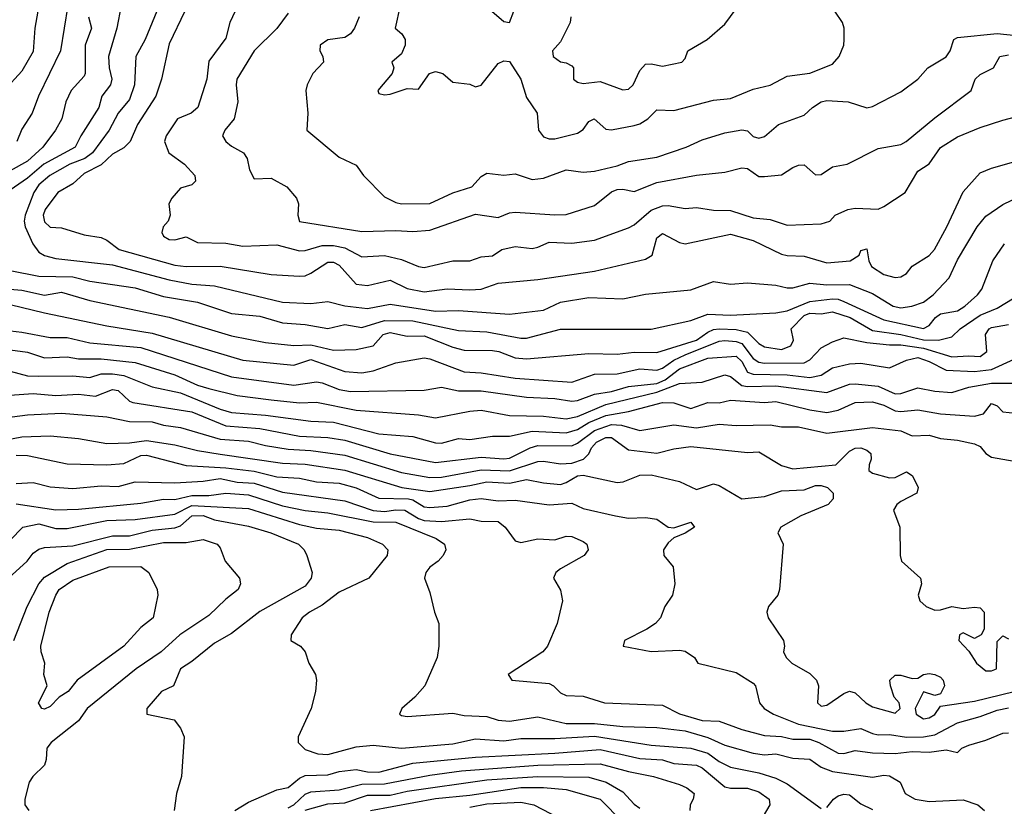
# Model space of a CAD drawing. Header units: metres. Extents: x -46681 to -43747, y -240911 to -237677.
# Tile 44 of 256: x -46444 to -46357, y -240391 to -240322. Entities that reach past the tile are written whole.
import ezdxf

# ---------------------------------------------------------------- set-up
doc = ezdxf.new("R2010")
doc.units = ezdxf.units.M
doc.layers.add('CONTOUR_INDEX', color=1, linetype='Continuous')
doc.layers.add('CONTOUR_INTER', color=3, linetype='Continuous')

msp = doc.modelspace()

# ---------------------------------------------------------------- linework, layer by layer
at = {"layer": 'CONTOUR_INDEX'}
for points, elevation in [([(-46410.718, -240320.52), (-46411.166, -240322.52), (-46410.564, -240323.02), (-46410.281, -240323.52), (-46410.272, -240324.02), (-46410.595, -240324.769), (-46411.447, -240325.52), (-46411.283, -240326.02), (-46411.443, -240326.52), (-46412.7, -240328.02), (-46412.595, -240328.268), (-46412.095, -240328.396), (-46411.595, -240328.349), (-46410.095, -240327.832), (-46409.095, -240327.899), (-46408.139, -240326.52), (-46407.595, -240326.345), (-46406.977, -240326.52), (-46406.095, -240327.29), (-46404.595, -240327.448), (-46404.095, -240327.694), (-46403.595, -240327.54), (-46402.095, -240325.623), (-46401.595, -240325.406), (-46401.095, -240325.463), (-46400.08, -240327.02), (-46399.595, -240328.638), (-46398.651, -240330.02), (-46398.541, -240331.52), (-46398.095, -240332.089), (-46397.595, -240332.288), (-46397.095, -240332.264), (-46395.095, -240331.763), (-46394.595, -240331.437), (-46394.095, -240330.733), (-46393.621, -240330.52), (-46392.595, -240331.41), (-46392.095, -240331.48), (-46390.095, -240331.084), (-46389.595, -240330.959), (-46388.885, -240330.52), (-46388.095, -240329.713), (-46386.595, -240329.785), (-46383.095, -240328.861), (-46381.595, -240328.73), (-46379.595, -240327.901), (-46378.095, -240327.551), (-46376.595, -240326.754), (-46374.595, -240326.472), (-46372.595, -240325.69), (-46372.014, -240325.02), (-46371.615, -240324.02), (-46371.573, -240323.52), (-46371.583, -240322.52), (-46371.721, -240322.02), (-46372.403, -240321.02)], 130), ([(-46432.184, -240321.02), (-46433.203, -240323.52), (-46434.017, -240325.02), (-46434.158, -240327.52), (-46434.595, -240328.795), (-46435.595, -240330.014), (-46436.372, -240331.52), (-46437.845, -240333.52), (-46438.514, -240334.02), (-46439.836, -240334.52), (-46441.613, -240335.52), (-46442.595, -240336.338), (-46443.009, -240337.02), (-46443.796, -240339.02), (-46443.867, -240339.52), (-46443.782, -240340.02), (-46443.114, -240341.52), (-46442.595, -240342.268), (-46442.095, -240342.564), (-46441.095, -240342.834), (-46436.095, -240343.397), (-46431.095, -240344.714), (-46429.095, -240345.078), (-46427.095, -240345.235), (-46421.095, -240346.689), (-46418.595, -240346.804), (-46417.095, -240346.632), (-46415.595, -240346.997), (-46413.595, -240347.241), (-46411.595, -240346.854), (-46407.595, -240347.47), (-46405.595, -240347.398), (-46401.095, -240347.739), (-46398.095, -240347.394), (-46396.595, -240346.676), (-46394.095, -240346.267), (-46391.095, -240346.379), (-46389.095, -240345.962), (-46385.095, -240345.594), (-46383.095, -240344.86), (-46381.595, -240345.079), (-46380.095, -240344.964), (-46377.595, -240345.182), (-46376.595, -240345.417), (-46376.095, -240345.412), (-46374.595, -240344.994), (-46373.095, -240345.163), (-46371.095, -240345.122), (-46369.095, -240345.921), (-46367.245, -240347.02), (-46366.595, -240347.171), (-46365.618, -240347.02), (-46364.595, -240346.664), (-46363.733, -240346.02), (-46362.336, -240344.52), (-46361.595, -240342.937), (-46359.839, -240340.02), (-46359.095, -240339.103), (-46357.595, -240338.069), (-46355.095, -240336.848)], 135), ([(-46445.095, -240350.892), (-46443.595, -240351.079), (-46442.095, -240351.598), (-46440.095, -240351.486), (-46439.095, -240351.686), (-46437.095, -240351.681), (-46434.095, -240351.999), (-46430.595, -240353.096), (-46428.595, -240353.989), (-46427.595, -240354.302), (-46425.095, -240354.899), (-46422.095, -240355.283), (-46419.595, -240355.567), (-46418.095, -240355.508), (-46414.595, -240356.204), (-46409.095, -240356.614), (-46407.595, -240356.884), (-46404.595, -240356.282), (-46403.595, -240356.201), (-46401.095, -240356.661), (-46398.095, -240356.736), (-46396.095, -240356.954), (-46395.095, -240356.752), (-46392.595, -240355.698), (-46388.095, -240354.61), (-46386.095, -240353.854), (-46384.095, -240353.727), (-46382.095, -240353.084), (-46381.595, -240353.228), (-46380.595, -240354.021), (-46380.095, -240354.129), (-46377.595, -240354.065), (-46373.095, -240354.631), (-46371.095, -240353.913), (-46370.595, -240353.875), (-46368.595, -240354.096), (-46367.095, -240354.757), (-46366.595, -240354.731), (-46365.095, -240354.226), (-46363.595, -240354.519), (-46362.095, -240354.63), (-46360.595, -240354.188), (-46358.595, -240353.834), (-46356.595, -240353.835)], 140), ([(-46444.595, -240360.159), (-46443.595, -240360.195), (-46440.095, -240360.942), (-46436.595, -240361.025), (-46435.095, -240360.911), (-46433.595, -240360.213), (-46433.095, -240360.162), (-46429.595, -240361.072), (-46426.095, -240361.284), (-46423.595, -240361.595), (-46421.595, -240362.082), (-46419.595, -240362.205), (-46418.095, -240362.518), (-46416.095, -240362.639), (-46414.595, -240363.054), (-46412.595, -240363.958), (-46409.982, -240364.02), (-46409.595, -240364.11), (-46408.595, -240364.717), (-46408.095, -240364.781), (-46406.595, -240364.659), (-46404.595, -240364.117), (-46403.595, -240364.003), (-46402.095, -240364.201), (-46400.595, -240364.15), (-46397.595, -240364.541), (-46395.595, -240364.406), (-46394.595, -240364.867), (-46391.728, -240365.52), (-46390.595, -240365.721), (-46389.095, -240365.671), (-46388.095, -240365.81), (-46387.095, -240366.514), (-46386.595, -240366.584), (-46385.095, -240366.087), (-46384.771, -240366.52), (-46385.595, -240367.038), (-46386.595, -240367.461), (-46387.095, -240367.902), (-46387.514, -240368.52), (-46387.47, -240369.02), (-46386.657, -240370.02), (-46386.519, -240371.52), (-46386.718, -240372.52), (-46387.398, -240373.52), (-46387.766, -240374.52), (-46388.207, -240375.02), (-46388.963, -240375.52), (-46390.949, -240376.52), (-46391.064, -240377.02), (-46388.595, -240377.475), (-46386.095, -240377.363), (-46385.595, -240377.45), (-46384.78, -240378.02), (-46384.484, -240378.52), (-46381.095, -240379.344), (-46379.595, -240380.269), (-46379.406, -240380.52), (-46379.05, -240382.02), (-46378.63, -240382.52), (-46377.807, -240383.02), (-46375.595, -240383.897), (-46372.595, -240384.517), (-46371.595, -240384.517), (-46370.095, -240384.267), (-46369.095, -240384.729), (-46368.595, -240384.826), (-46367.595, -240384.795), (-46366.095, -240385.034), (-46364.595, -240385.015), (-46363.595, -240384.826), (-46361.595, -240383.775), (-46359.595, -240383.225), (-46358.095, -240382.656), (-46357.095, -240382.442)], 145), ([(-46444.786, -240376.52), (-46443.618, -240373.52), (-46442.594, -240371.52), (-46442.095, -240370.924), (-46440.095, -240369.736), (-46436.595, -240368.483), (-46434.595, -240368.464), (-46431.595, -240367.864), (-46429.595, -240367.871), (-46428.095, -240367.603), (-46426.848, -240368.02), (-46426.595, -240368.345), (-46426.15, -240369.52), (-46424.894, -240371.02), (-46424.804, -240371.52), (-46425.004, -240372.02), (-46426.095, -240372.866), (-46427.595, -240374.299), (-46430.151, -240376.02), (-46431.79, -240377.52), (-46434.015, -240379.02), (-46438.307, -240382.52), (-46439.095, -240383.584), (-46441.507, -240385.52), (-46441.868, -240386.02), (-46441.921, -240387.02), (-46442.089, -240387.52), (-46443.125, -240388.52), (-46443.446, -240389.02), (-46443.817, -240390.52), (-46443.821, -240391.02), (-46443.458, -240391.52)], 150), ([(-46420.595, -240391.276), (-46420.095, -240390.998), (-46419.095, -240390.066), (-46418.595, -240389.848), (-46416.095, -240389.669), (-46414.095, -240389.181), (-46412.095, -240389.159), (-46408.095, -240388.384), (-46405.32, -240388.02), (-46398.595, -240387.518), (-46393.095, -240387.401), (-46390.595, -240388.081), (-46388.397, -240388.52), (-46386.095, -240389.207), (-46385.451, -240389.52), (-46384.816, -240390.02), (-46384.89, -240390.52), (-46385.147, -240391.02), (-46385.174, -240391.52)], 150)]:
    msp.add_lwpolyline(points, dxfattribs=dict(at, elevation=elevation))
at = {"layer": 'CONTOUR_INTER'}
for points, elevation in [([(-46435.31, -240320.52), (-46435.715, -240322.52), (-46436.43, -240325.02), (-46436.382, -240326.02), (-46436.139, -240327.02), (-46436.255, -240327.52), (-46437.019, -240328.52), (-46437.279, -240329.52), (-46438.892, -240332.02), (-46439.378, -240333.02), (-46442.131, -240334.52), (-46443.595, -240335.753), (-46445.095, -240336.806)], 136), ([(-46440.029, -240320.52), (-46440.685, -240324.52), (-46442.623, -240328.52), (-46443.171, -240330.02), (-46444.095, -240331.418), (-46444.533, -240332.52)], 138), ([(-46395.687, -240321.52), (-46395.738, -240322.02), (-46396.595, -240323.732), (-46397.3, -240324.52), (-46397.236, -240325.02), (-46396.595, -240325.484), (-46396.095, -240325.569), (-46395.595, -240325.828), (-46395.442, -240326.02), (-46395.429, -240327.02), (-46395.095, -240327.264), (-46394.595, -240327.407), (-46393.095, -240327.215), (-46391.095, -240327.946), (-46390.595, -240327.886), (-46390.181, -240327.52), (-46389.595, -240326.248), (-46389.095, -240325.699), (-46388.595, -240325.67), (-46387.595, -240325.855), (-46385.886, -240325.52), (-46385.595, -240325.189), (-46385.363, -240324.52), (-46383.662, -240323.52), (-46382.095, -240322.162), (-46381.095, -240320.795)], 129), ([(-46442.668, -240321.02), (-46442.934, -240322.52), (-46443.095, -240324.566), (-46444.095, -240326.295), (-46445.646, -240328.02)], 139), ([(-46438.202, -240321.52), (-46437.946, -240322.52), (-46438.493, -240324.02), (-46438.5, -240326.52), (-46438.595, -240326.748), (-46439.746, -240328.02), (-46440.214, -240329.02), (-46440.547, -240330.52), (-46441.12, -240331.52), (-46442.24, -240333.02), (-46443.595, -240334.236), (-46445.095, -240335.098)], 137), ([(-46429.704, -240321.02), (-46431.095, -240323.897), (-46431.769, -240327.02), (-46432.272, -240328.52), (-46433.896, -240331.02), (-46434.518, -240332.52), (-46435.095, -240333.054), (-46436.095, -240333.62), (-46437.095, -240334.557), (-46438.595, -240335.335), (-46439.595, -240336.238), (-46440.897, -240337.02), (-46442.011, -240338.52), (-46442.2, -240339.02), (-46442.095, -240339.58), (-46441.595, -240340.077), (-46440.595, -240340.111), (-46438.595, -240340.731), (-46437.095, -240340.981), (-46436.595, -240341.207), (-46435.505, -240342.02), (-46430.595, -240343.416), (-46429.595, -240343.521), (-46426.595, -240343.515), (-46422.095, -240344.243), (-46419.595, -240344.386), (-46419.095, -240344.341), (-46418.595, -240344.124), (-46417.095, -240343.14), (-46416.595, -240343.136), (-46416.095, -240343.422), (-46414.595, -240345.076), (-46413.595, -240345.204), (-46411.595, -240344.745), (-46410.095, -240345.479), (-46408.595, -240345.77), (-46406.595, -240345.494), (-46404.595, -240345.603), (-46403.595, -240345.53), (-46402.095, -240345.007), (-46398.595, -240344.679), (-46393.595, -240343.939), (-46389.095, -240342.894), (-46388.518, -240342.52), (-46388.095, -240341.017), (-46387.595, -240340.636), (-46386.095, -240341.404), (-46385.595, -240341.524), (-46381.595, -240340.69), (-46379.595, -240341.246), (-46377.095, -240342.441), (-46376.595, -240342.571), (-46375.095, -240342.624), (-46373.095, -240343.209), (-46371.045, -240343.02), (-46370.266, -240342.52), (-46370.095, -240342.11), (-46369.595, -240341.965), (-46369.404, -240343.02), (-46369.167, -240343.52), (-46368.095, -240344.229), (-46367.095, -240344.51), (-46366.595, -240344.443), (-46366.095, -240344.142), (-46365.595, -240343.497), (-46364.095, -240342.562), (-46363.617, -240342.02), (-46362.528, -240340.02), (-46361.095, -240336.937), (-46359.595, -240335.275), (-46358.595, -240334.848), (-46355.595, -240333.998)], 134), ([(-46425.259, -240321.02), (-46425.755, -240322.02), (-46426.095, -240323.389), (-46427.595, -240325.41), (-46427.784, -240327.02), (-46428.573, -240329.52), (-46429.15, -240330.02), (-46430.357, -240330.52), (-46431.35, -240332.02), (-46431.497, -240332.52), (-46431.112, -240333.52), (-46429.746, -240334.52), (-46428.834, -240335.52), (-46428.774, -240336.02), (-46429.095, -240336.328), (-46430.095, -240336.618), (-46430.843, -240337.52), (-46431.112, -240338.02), (-46431.007, -240339.02), (-46431.18, -240339.52), (-46431.613, -240340.02), (-46431.75, -240340.52), (-46431.595, -240340.872), (-46431.095, -240341.146), (-46430.595, -240341.18), (-46429.595, -240340.921), (-46428.595, -240341.422), (-46426.095, -240341.485), (-46424.595, -240341.748), (-46421.595, -240341.631), (-46419.595, -240342.147), (-46419.095, -240342.13), (-46417.595, -240341.672), (-46416.595, -240341.687), (-46415.595, -240341.879), (-46414.095, -240342.674), (-46412.095, -240342.563), (-46410.595, -240342.92), (-46409.095, -240343.541), (-46408.595, -240343.609), (-46406.095, -240343.021), (-46404.595, -240343.038), (-46403.595, -240342.676), (-46402.595, -240342.6), (-46401.766, -240342.02), (-46400.595, -240341.76), (-46399.095, -240341.938), (-46398.595, -240341.837), (-46397.595, -240341.372), (-46395.595, -240341.465), (-46393.595, -240341.199), (-46390.595, -240340.122), (-46390.095, -240339.85), (-46388.595, -240338.552), (-46387.595, -240338.186), (-46387.095, -240338.149), (-46385.595, -240338.43), (-46384.595, -240338.323), (-46383.095, -240338.577), (-46381.595, -240338.581), (-46379.595, -240339.232), (-46378.095, -240339.399), (-46376.595, -240339.873), (-46373.595, -240339.769), (-46372.855, -240339.52), (-46372.373, -240339.02), (-46371.243, -240338.52), (-46370.595, -240338.394), (-46368.595, -240338.474), (-46368.095, -240338.235), (-46366.214, -240337.02), (-46365.095, -240335.123), (-46364.095, -240334.477), (-46363.095, -240333.049), (-46361.595, -240332.108), (-46359.595, -240331.286), (-46357.595, -240330.619), (-46353.095, -240329.466)], 133), ([(-46420.595, -240321.198), (-46421.595, -240322.556), (-46423.605, -240324.52), (-46425.128, -240327.02), (-46425.191, -240327.52), (-46425.043, -240329.02), (-46425.362, -240330.52), (-46426.169, -240331.52), (-46426.387, -240332.02), (-46426.094, -240332.52), (-46425.595, -240332.93), (-46424.529, -240333.52), (-46424.216, -240334.02), (-46424.022, -240335.02), (-46423.595, -240335.808), (-46422.095, -240335.757), (-46420.714, -240336.52), (-46419.857, -240337.52), (-46419.678, -240338.02), (-46419.757, -240339.02), (-46419.595, -240339.57), (-46414.095, -240340.46), (-46411.095, -240340.364), (-46409.595, -240340.446), (-46408.095, -240340.316), (-46404.095, -240338.909), (-46402.095, -240339.203), (-46401.095, -240338.81), (-46400.595, -240338.752), (-46397.095, -240338.988), (-46396.095, -240338.942), (-46393.595, -240338.146), (-46392.095, -240336.96), (-46391.595, -240336.737), (-46391.095, -240336.706), (-46390.095, -240336.925), (-46388.095, -240336.127), (-46384.595, -240335.477), (-46382.095, -240335.209), (-46380.595, -240334.84), (-46380.095, -240334.877), (-46379.095, -240335.593), (-46378.595, -240335.605), (-46377.095, -240335.447), (-46376.095, -240334.807), (-46375.595, -240334.591), (-46375.095, -240334.555), (-46374.095, -240335.457), (-46373.595, -240335.429), (-46372.595, -240334.752), (-46371.324, -240334.52), (-46368.595, -240333.118), (-46366.595, -240332.774), (-46366.115, -240332.52), (-46363.595, -240330.418), (-46360.395, -240328.02), (-46360.015, -240327.02), (-46359.595, -240326.614), (-46358.427, -240326.02), (-46357.851, -240325.02), (-46357.095, -240324.856)], 132), ([(-46414.352, -240321.52), (-46414.738, -240322.52), (-46415.095, -240323.006), (-46415.595, -240323.342), (-46417.095, -240323.54), (-46417.781, -240324.02), (-46417.808, -240324.52), (-46417.534, -240325.02), (-46417.483, -240325.52), (-46418.439, -240326.52), (-46418.925, -240327.52), (-46419.034, -240328.02), (-46418.859, -240330.02), (-46418.957, -240331.52), (-46416.095, -240333.905), (-46414.595, -240334.607), (-46413.964, -240335.52), (-46412.095, -240337.378), (-46411.095, -240337.898), (-46410.595, -240338.009), (-46408.095, -240337.986), (-46406.095, -240337.025), (-46404.412, -240336.52), (-46403.595, -240335.596), (-46403.095, -240335.296), (-46401.595, -240335.485), (-46400.595, -240335.351), (-46399.095, -240335.846), (-46398.095, -240335.757), (-46396.095, -240335.01), (-46394.595, -240335.204), (-46393.595, -240335.139), (-46391.595, -240334.661), (-46390.595, -240334.287), (-46388.095, -240333.882), (-46385.496, -240333.02), (-46384.095, -240332.349), (-46382.095, -240331.753), (-46380.595, -240331.479), (-46380.095, -240331.558), (-46379.595, -240332.08), (-46379.095, -240332.205), (-46378.595, -240332.062), (-46377.355, -240331.02), (-46375.095, -240330.196), (-46374.383, -240329.52), (-46373.595, -240328.999), (-46373.095, -240328.898), (-46371.233, -240329.02), (-46369.595, -240329.541), (-46369.095, -240329.436), (-46366.595, -240328.143), (-46365.071, -240327.02), (-46364.201, -240326.02), (-46362.595, -240325.039), (-46362.228, -240324.52), (-46361.903, -240323.52), (-46361.595, -240323.326), (-46358.095, -240322.99), (-46354.095, -240323.406)], 131), ([(-46402.631, -240321.02), (-46401.595, -240321.922), (-46401.095, -240322.013), (-46400.698, -240321.02)], 129), ([(-46445.095, -240343.886), (-46442.595, -240344.393), (-46439.595, -240344.431), (-46438.095, -240344.823), (-46434.095, -240345.425), (-46431.595, -240346.164), (-46428.595, -240346.688), (-46425.595, -240347.67), (-46423.095, -240347.9), (-46421.095, -240348.486), (-46419.095, -240348.638), (-46417.095, -240349.014), (-46415.595, -240348.64), (-46414.095, -240348.905), (-46412.095, -240348.281), (-46409.595, -240348.316), (-46405.595, -240349.168), (-46403.095, -240349.299), (-46400.095, -240349.851), (-46399.595, -240349.844), (-46396.595, -240349.053), (-46388.595, -240349.049), (-46385.095, -240348.309), (-46383.595, -240347.747), (-46381.595, -240347.814), (-46377.595, -240347.617), (-46376.595, -240347.447), (-46374.595, -240346.605), (-46372.595, -240346.395), (-46372.095, -240346.417), (-46371.595, -240346.615), (-46368.095, -240348.248), (-46364.595, -240349.006), (-46364.095, -240348.726), (-46363.532, -240348.02), (-46363.095, -240347.721), (-46361.595, -240347.44), (-46360.929, -240347.02), (-46359.828, -240346.02), (-46359.45, -240345.52), (-46358.468, -240343.02), (-46357.451, -240341.52)], 136), ([(-46446.595, -240345.41), (-46444.095, -240345.633), (-46442.095, -240346.074), (-46440.595, -240345.807), (-46438.095, -240346.541), (-46431.095, -240347.998), (-46425.595, -240349.656), (-46422.595, -240350.231), (-46420.095, -240350.512), (-46418.595, -240350.429), (-46416.595, -240350.911), (-46414.595, -240350.844), (-46413.095, -240350.521), (-46412.228, -240349.52), (-46411.595, -240349.359), (-46410.095, -240349.665), (-46408.595, -240349.653), (-46406.095, -240350.651), (-46405.095, -240350.919), (-46402.595, -240350.932), (-46402.039, -240351.02), (-46400.595, -240351.584), (-46399.595, -240351.669), (-46394.095, -240351.191), (-46391.595, -240351.257), (-46390.095, -240351.09), (-46388.095, -240351.115), (-46384.595, -240350.025), (-46383.595, -240349.323), (-46383.095, -240349.086), (-46382.595, -240349.021), (-46381.095, -240349.1), (-46380.095, -240349.324), (-46379.095, -240350.321), (-46378.595, -240350.627), (-46377.095, -240350.857), (-46376.27, -240350.52), (-46376.034, -240350.02), (-46376.253, -240349.02), (-46375.095, -240347.849), (-46374.595, -240347.655), (-46373.595, -240347.717), (-46372.595, -240347.525), (-46371.039, -240348.02), (-46369.095, -240349.166), (-46366.595, -240349.518), (-46364.595, -240350.012), (-46363.274, -240350.02), (-46362.095, -240349.738), (-46361.358, -240349.02), (-46359.595, -240347.832), (-46358.095, -240347.209), (-46356.595, -240346.305)], 137), ([(-46445.095, -240346.872), (-46442.095, -240347.624), (-46436.595, -240348.759), (-46432.595, -240349.422), (-46424.595, -240351.799), (-46420.095, -240352.237), (-46418.595, -240351.728), (-46415.595, -240352.787), (-46414.095, -240352.921), (-46413.095, -240352.743), (-46411.095, -240352.02), (-46408.595, -240351.592), (-46408.095, -240351.675), (-46405.095, -240352.809), (-46403.595, -240352.897), (-46400.595, -240353.386), (-46395.595, -240353.737), (-46393.595, -240353.016), (-46391.595, -240352.989), (-46389.595, -240352.552), (-46388.095, -240352.672), (-46387.595, -240352.503), (-46386.595, -240351.803), (-46385.595, -240351.309), (-46382.595, -240350.108), (-46382.095, -240350.051), (-46381.095, -240350.14), (-46380.595, -240350.332), (-46379.595, -240351.65), (-46379.095, -240351.973), (-46378.595, -240352.053), (-46375.095, -240352.016), (-46374.595, -240351.764), (-46373.595, -240350.703), (-46372.595, -240350.171), (-46371.595, -240349.827), (-46369.595, -240350.229), (-46367.595, -240350.452), (-46366.595, -240350.433), (-46364.595, -240350.724), (-46362.095, -240351.511), (-46360.595, -240351.398), (-46359.595, -240351.457), (-46359.006, -240351.02), (-46359.132, -240349.52), (-46358.806, -240349.02), (-46358.595, -240348.907), (-46357.095, -240348.654)], 138), ([(-46446.595, -240349.036), (-46444.095, -240349.315), (-46441.595, -240349.804), (-46440.095, -240349.786), (-46438.095, -240350.255), (-46433.595, -240350.689), (-46425.595, -240353.269), (-46420.095, -240353.996), (-46418.095, -240353.708), (-46417.595, -240353.788), (-46416.095, -240354.394), (-46415.095, -240354.555), (-46408.595, -240354.426), (-46407.095, -240354.167), (-46405.595, -240354.508), (-46403.595, -240354.504), (-46399.595, -240355.05), (-46397.095, -240355.16), (-46395.595, -240355.395), (-46395.095, -240355.344), (-46393.595, -240354.8), (-46392.095, -240354.545), (-46390.595, -240354.117), (-46388.095, -240353.837), (-46387.36, -240353.52), (-46386.095, -240352.57), (-46383.595, -240351.615), (-46381.095, -240351.427), (-46380.595, -240351.915), (-46380.095, -240352.853), (-46379.595, -240353.014), (-46376.595, -240353.074), (-46374.595, -240353.32), (-46373.595, -240353.108), (-46372.595, -240352.463), (-46371.095, -240352.102), (-46370.095, -240352.056), (-46367.595, -240352.48), (-46366.095, -240351.79), (-46365.095, -240351.57), (-46364.095, -240351.901), (-46362.595, -240352.678), (-46360.095, -240352.794), (-46358.595, -240352.607), (-46356.595, -240351.714)], 139), ([(-46445.095, -240352.753), (-46443.595, -240353.162), (-46442.595, -240353.212), (-46439.595, -240353.188), (-46438.095, -240353.326), (-46437.095, -240353.01), (-46436.095, -240352.999), (-46435.095, -240353.145), (-46432.595, -240354.136), (-46430.095, -240354.66), (-46426.595, -240356.12), (-46425.595, -240356.401), (-46422.595, -240356.63), (-46418.595, -240357.185), (-46416.595, -240357.251), (-46412.595, -240358.28), (-46409.595, -240358.519), (-46407.595, -240359.09), (-46407.095, -240359.108), (-46405.595, -240358.694), (-46404.595, -240358.775), (-46402.595, -240358.487), (-46401.095, -240358.503), (-46399.095, -240358.068), (-46396.095, -240358.196), (-46395.095, -240357.899), (-46394.095, -240357.293), (-46392.595, -240356.671), (-46390.595, -240356.305), (-46387.595, -240355.526), (-46386.595, -240355.569), (-46385.095, -240356.042), (-46383.595, -240355.539), (-46382.595, -240355.56), (-46381.595, -240355.31), (-46378.595, -240355.515), (-46377.595, -240355.433), (-46374.595, -240356.187), (-46373.095, -240356.393), (-46372.095, -240356.215), (-46370.595, -240355.534), (-46369.095, -240355.453), (-46368.095, -240355.77), (-46367.095, -240356.271), (-46366.595, -240356.325), (-46365.095, -240356.158), (-46363.095, -240356.521), (-46360.095, -240356.73), (-46359.288, -240356.52), (-46358.595, -240355.61), (-46358.095, -240355.82), (-46357.595, -240356.357), (-46355.909, -240356.52)], 141), ([(-46447.595, -240355.043), (-46443.095, -240354.729), (-46441.095, -240354.912), (-46439.095, -240354.801), (-46437.595, -240354.961), (-46436.095, -240354.382), (-46435.595, -240354.461), (-46434.595, -240355.394), (-46434.289, -240355.52), (-46429.095, -240356.337), (-46426.095, -240357.579), (-46423.095, -240357.833), (-46419.595, -240358.483), (-46417.095, -240358.62), (-46415.595, -240358.839), (-46411.595, -240360.058), (-46407.595, -240360.816), (-46403.595, -240360.358), (-46401.595, -240360.501), (-46401.095, -240360.422), (-46399.277, -240359.52), (-46398.595, -240359.309), (-46395.595, -240359.342), (-46395.095, -240359.106), (-46393.595, -240357.986), (-46392.095, -240357.459), (-46391.217, -240357.52), (-46389.595, -240358.003), (-46386.595, -240357.488), (-46384.595, -240357.754), (-46382.595, -240357.446), (-46381.095, -240357.557), (-46378.095, -240357.505), (-46377.095, -240357.685), (-46375.595, -240357.657), (-46373.095, -240358.223), (-46369.095, -240357.717), (-46366.595, -240358.021), (-46365.595, -240358.454), (-46364.095, -240358.417), (-46363.095, -240358.687), (-46361.595, -240358.835), (-46360.095, -240359.16), (-46359.595, -240359.41), (-46359.095, -240360.036), (-46358.595, -240360.35), (-46356.595, -240360.687)], 142), ([(-46445.595, -240356.879), (-46443.595, -240356.605), (-46440.595, -240356.474), (-46436.595, -240356.793), (-46434.595, -240357.201), (-46432.595, -240357.217), (-46431.595, -240357.528), (-46430.095, -240357.721), (-46426.595, -240358.747), (-46424.095, -240358.937), (-46422.595, -240359.32), (-46420.595, -240359.639), (-46418.595, -240359.764), (-46415.595, -240360.164), (-46410.595, -240361.699), (-46408.095, -240362.153), (-46407.095, -240362.122), (-46403.595, -240361.465), (-46401.095, -240361.558), (-46398.595, -240360.736), (-46398.095, -240360.704), (-46396.595, -240360.949), (-46395.595, -240360.883), (-46394.572, -240360.52), (-46394.095, -240360.046), (-46393.854, -240359.52), (-46393.418, -240359.02), (-46392.595, -240358.608), (-46392.095, -240358.6), (-46390.595, -240359.711), (-46388.595, -240359.946), (-46388.095, -240359.985), (-46386.595, -240359.611), (-46385.095, -240359.405), (-46380.095, -240359.938), (-46379.095, -240359.866), (-46377.095, -240361.095), (-46376.095, -240361.37), (-46372.322, -240361.02), (-46371.095, -240359.808), (-46370.595, -240359.539), (-46370.095, -240359.532), (-46369.595, -240359.722), (-46369.23, -240360.02), (-46369.194, -240360.52), (-46369.384, -240361.02), (-46369.409, -240361.52), (-46369.095, -240361.747), (-46367.595, -240362.176), (-46367.095, -240362.153), (-46366.095, -240361.649), (-46365.595, -240361.974), (-46365.285, -240362.52), (-46365.044, -240363.02), (-46365.162, -240363.52), (-46366.595, -240364.244), (-46366.947, -240364.52), (-46367.236, -240365.02), (-46366.679, -240366.52), (-46366.642, -240369.02), (-46366.527, -240369.52), (-46364.862, -240371.02), (-46364.769, -240371.52), (-46365.064, -240372.52), (-46364.916, -240373.02), (-46364.357, -240373.52), (-46363.595, -240373.83), (-46363.095, -240373.818), (-46362.095, -240373.506), (-46361.095, -240373.705), (-46360.095, -240373.58), (-46359.595, -240373.631), (-46359.226, -240374.02), (-46359.242, -240375.52), (-46359.501, -240376.02), (-46360.095, -240376.336), (-46361.095, -240375.832), (-46361.423, -240376.02), (-46361.463, -240376.52), (-46360.595, -240377.45), (-46359.922, -240378.52), (-46359.095, -240379.198), (-46358.595, -240379.195), (-46358.145, -240379.02), (-46358.095, -240376.605), (-46357.595, -240376.108), (-46357.095, -240376.359)], 143), ([(-46445.595, -240358.84), (-46444.095, -240358.553), (-46441.595, -240358.476), (-46439.095, -240358.688), (-46436.595, -240359.137), (-46434.595, -240359.088), (-46433.095, -240358.881), (-46430.595, -240359.249), (-46428.595, -240359.746), (-46426.595, -240360.072), (-46421.095, -240360.872), (-46419.095, -240360.96), (-46415.595, -240361.483), (-46410.584, -240363.02), (-46408.095, -240363.382), (-46404.595, -240362.856), (-46403.095, -240362.511), (-46401.095, -240362.651), (-46399.595, -240362.312), (-46398.095, -240362.617), (-46396.595, -240362.754), (-46396.095, -240362.594), (-46395.095, -240361.983), (-46394.595, -240361.927), (-46391.595, -240362.579), (-46391.062, -240362.52), (-46389.595, -240361.927), (-46388.595, -240361.906), (-46386.095, -240362.482), (-46384.595, -240363.185), (-46383.095, -240362.702), (-46382.595, -240362.839), (-46380.595, -240364.008), (-46378.595, -240363.812), (-46377.095, -240363.325), (-46375.095, -240363.228), (-46374.095, -240362.847), (-46373.595, -240362.843), (-46373.047, -240363.02), (-46372.543, -240363.52), (-46372.548, -240364.02), (-46372.992, -240364.52), (-46375.411, -240365.52), (-46377.174, -240366.52), (-46377.413, -240367.02), (-46376.951, -240368.02), (-46377.271, -240372.02), (-46377.432, -240372.52), (-46378.242, -240373.52), (-46378.391, -240374.02), (-46378.27, -240374.52), (-46376.915, -240376.52), (-46376.828, -240377.02), (-46376.931, -240377.52), (-46376.707, -240378.02), (-46376.202, -240378.52), (-46374.595, -240379.437), (-46374.026, -240380.02), (-46373.833, -240380.52), (-46373.936, -240382.02), (-46373.595, -240382.299), (-46373.095, -240382.213), (-46371.595, -240381.201), (-46371.095, -240380.993), (-46370.595, -240381.128), (-46369.663, -240382.02), (-46369.095, -240382.369), (-46367.095, -240382.913), (-46366.629, -240382.52), (-46366.719, -240382.02), (-46367.171, -240381.52), (-46367.48, -240380.52), (-46367.547, -240380.02), (-46367.095, -240379.578), (-46366.595, -240379.574), (-46365.595, -240379.854), (-46365.095, -240379.841), (-46364.595, -240379.516), (-46364.095, -240379.422), (-46363.595, -240379.506), (-46363.095, -240379.736), (-46362.863, -240380.02), (-46362.745, -240380.52), (-46363.095, -240381.223), (-46363.595, -240381.354), (-46364.595, -240381.041), (-46365.326, -240382.52), (-46365.243, -240383.02), (-46364.595, -240383.434), (-46364.095, -240383.337), (-46363.595, -240383.028), (-46363.095, -240382.294), (-46360.095, -240381.854), (-46356.595, -240381.013)], 144), ([(-46444.595, -240362.677), (-46443.095, -240362.568), (-46441.595, -240362.974), (-46439.595, -240363.108), (-46437.095, -240362.86), (-46435.595, -240362.925), (-46434.095, -240362.529), (-46430.595, -240362.606), (-46428.095, -240362.457), (-46426.595, -240362.225), (-46425.095, -240362.541), (-46423.595, -240362.63), (-46421.095, -240363.438), (-46415.595, -240364.187), (-46413.095, -240365.061), (-46412.095, -240365.127), (-46411.095, -240364.978), (-46410.305, -240365.02), (-46409.095, -240365.754), (-46408.595, -240365.918), (-46407.095, -240366.016), (-46404.595, -240365.792), (-46403.595, -240365.997), (-46402.095, -240366.02), (-46401.454, -240366.52), (-46400.595, -240367.736), (-46400.095, -240367.877), (-46398.595, -240367.539), (-46397.095, -240367.631), (-46396.095, -240367.309), (-46395.595, -240367.352), (-46394.595, -240367.781), (-46394.262, -240368.02), (-46394.136, -240368.52), (-46394.495, -240369.02), (-46396.595, -240370.184), (-46397.009, -240370.52), (-46397.197, -240371.02), (-46396.595, -240372.074), (-46396.425, -240373.02), (-46396.897, -240375.02), (-46397.733, -240377.02), (-46398.154, -240377.52), (-46401.195, -240379.52), (-46400.881, -240380.02), (-46397.595, -240380.301), (-46397.201, -240380.52), (-46396.595, -240381.133), (-46396.095, -240381.376), (-46394.595, -240381.435), (-46392.711, -240382.02), (-46387.595, -240382.209), (-46386.095, -240382.971), (-46384.595, -240383.423), (-46384.095, -240383.561), (-46382.595, -240383.638), (-46380.595, -240384.351), (-46378.595, -240384.885), (-46377.095, -240384.971), (-46376.095, -240385.21), (-46374.595, -240385.228), (-46373.815, -240385.52), (-46372.095, -240386.463), (-46371.595, -240386.481), (-46370.595, -240386.222), (-46369.095, -240386.424), (-46367.095, -240386.478), (-46365.595, -240386.314), (-46364.095, -240386.359), (-46362.595, -240386.147), (-46361.595, -240386.395), (-46361.195, -240386.02), (-46360.595, -240385.737), (-46359.095, -240385.296), (-46357.595, -240384.683), (-46357.095, -240384.671)], 146), ([(-46444.595, -240364.459), (-46441.095, -240364.981), (-46439.095, -240364.937), (-46433.595, -240364.404), (-46431.595, -240364.039), (-46430.595, -240364.076), (-46429.095, -240363.723), (-46427.595, -240363.714), (-46426.095, -240363.521), (-46424.095, -240363.663), (-46421.095, -240364.634), (-46419.095, -240365.063), (-46417.095, -240365.259), (-46413.095, -240366.048), (-46411.095, -240366.087), (-46407.562, -240367.52), (-46406.823, -240368.02), (-46406.709, -240368.52), (-46406.932, -240369.02), (-46407.366, -240369.52), (-46408.095, -240370.06), (-46408.448, -240370.52), (-46408.59, -240371.02), (-46408.095, -240372.268), (-46407.706, -240374.02), (-46407.328, -240375.02), (-46407.326, -240377.02), (-46407.475, -240378.02), (-46408.547, -240380.52), (-46409.424, -240381.52), (-46410.578, -240382.52), (-46410.777, -240383.02), (-46410.595, -240383.13), (-46410.095, -240383.208), (-46406.095, -240382.923), (-46405.095, -240383.13), (-46403.095, -240383.216), (-46402.095, -240383.537), (-46401.095, -240383.64), (-46398.595, -240383.232), (-46396.095, -240383.822), (-46393.595, -240383.837), (-46391.095, -240384.105), (-46388.095, -240384.178), (-46385.595, -240384.494), (-46383.595, -240385.059), (-46382.095, -240385.758), (-46379.595, -240386.457), (-46378.595, -240386.597), (-46377.595, -240386.511), (-46376.095, -240386.88), (-46374.595, -240386.978), (-46373.595, -240387.698), (-46372.595, -240388.079), (-46369.095, -240388.562), (-46368.095, -240388.399), (-46367.595, -240388.463), (-46366.63, -240389.02), (-46366.204, -240390.02), (-46365.326, -240390.52), (-46364.095, -240390.721), (-46361.095, -240390.57), (-46359.796, -240391.02), (-46359.207, -240391.52)], 147), ([(-46445.095, -240367.654), (-46444.007, -240366.52), (-46442.595, -240366.23), (-46441.095, -240366.634), (-46440.095, -240366.65), (-46436.595, -240365.945), (-46434.095, -240365.834), (-46430.595, -240365.364), (-46429.095, -240364.623), (-46424.095, -240364.864), (-46419.595, -240366.272), (-46418.095, -240366.615), (-46416.095, -240366.771), (-46413.595, -240367.427), (-46412.289, -240368.02), (-46411.798, -240368.52), (-46411.873, -240369.02), (-46413.48, -240371.02), (-46416.095, -240372.264), (-46417.595, -240373.387), (-46418.725, -240374.02), (-46419.378, -240374.52), (-46420.334, -240376.02), (-46420.372, -240376.52), (-46419.517, -240377.02), (-46419.099, -240377.52), (-46418.773, -240378.52), (-46418.193, -240379.52), (-46418.1, -240380.02), (-46418.201, -240381.02), (-46418.57, -240382.52), (-46419.72, -240385.02), (-46419.727, -240385.52), (-46419.095, -240386.114), (-46417.987, -240386.52), (-46417.095, -240386.58), (-46414.595, -240385.891), (-46413.095, -240385.748), (-46410.595, -240386.014), (-46406.095, -240385.621), (-46404.095, -240385.199), (-46401.595, -240385.371), (-46400.095, -240385.154), (-46397.095, -240385.147), (-46393.595, -240384.939), (-46388.595, -240385.748), (-46385.095, -240386.003), (-46383.595, -240386.442), (-46382.595, -240387.189), (-46381.595, -240387.688), (-46379.095, -240388.193), (-46377.595, -240388.657), (-46376.595, -240389.168), (-46373.595, -240391.342)], 148), ([(-46445.254, -240371.02), (-46443.604, -240369.52), (-46443.095, -240368.824), (-46442.595, -240368.464), (-46442.095, -240368.307), (-46439.595, -240368.159), (-46436.095, -240367.281), (-46434.595, -240367.287), (-46432.595, -240366.776), (-46430.595, -240366.584), (-46430.095, -240366.391), (-46429.095, -240365.514), (-46428.095, -240365.498), (-46427.095, -240365.875), (-46424.095, -240366.418), (-46422.127, -240367.02), (-46419.682, -240368.02), (-46419.203, -240368.52), (-46418.954, -240369.02), (-46418.469, -240370.52), (-46418.578, -240371.02), (-46419.095, -240371.709), (-46423.095, -240373.952), (-46425.595, -240375.907), (-46427.095, -240376.746), (-46429.095, -240378.357), (-46430.095, -240379.009), (-46430.703, -240380.52), (-46431.779, -240381.02), (-46433.048, -240382.52), (-46433.051, -240383.02), (-46430.644, -240383.52), (-46430.095, -240384.26), (-46429.773, -240385.02), (-46430, -240388.52), (-46430.432, -240390.02), (-46430.661, -240391.52)], 149), ([(-46436.368, -240370.02), (-46433.595, -240369.997), (-46432.878, -240370.52), (-46432.154, -240372.02), (-46432.086, -240372.52), (-46432.494, -240374.52), (-46433.595, -240375.376), (-46435.095, -240377.018), (-46439.194, -240380.02), (-46440.007, -240381.02), (-46440.785, -240381.52), (-46441.595, -240382.339), (-46442.095, -240382.564), (-46442.325, -240382.52), (-46442.615, -240382.02), (-46441.85, -240380.52), (-46442.15, -240379.52), (-46442.052, -240378.52), (-46442.39, -240377.52), (-46442.413, -240377.02), (-46441.658, -240374.02), (-46441.095, -240372.506), (-46440.785, -240372.02), (-46439.595, -240371.192), (-46436.368, -240370.02)], 151), ([(-46425.288, -240391.52), (-46424.095, -240390.784), (-46421.595, -240389.682), (-46420.595, -240389.466), (-46419.595, -240388.65), (-46419.095, -240388.416), (-46417.095, -240388.358), (-46416.095, -240388.061), (-46414.595, -240387.897), (-46413.595, -240388.102), (-46412.595, -240388.125), (-46409.595, -240387.329), (-46404.095, -240386.802), (-46397.095, -240386.456), (-46393.095, -240386.129), (-46389.595, -240386.922), (-46387.595, -240387.049), (-46386.595, -240387.349), (-46384.595, -240387.509), (-46384.095, -240387.747), (-46382.095, -240389.412), (-46381.595, -240389.551), (-46380.095, -240389.544), (-46379.095, -240389.853), (-46378.195, -240390.52), (-46378.14, -240391.02), (-46378.731, -240392.02)], 149), ([(-46419.095, -240391.463), (-46417.095, -240390.905), (-46415.595, -240390.837), (-46413.595, -240390.143), (-46411.595, -240390.156), (-46410.095, -240389.806), (-46403.095, -240388.81), (-46398.595, -240388.513), (-46394.095, -240388.552), (-46392.551, -240389.02), (-46391.095, -240389.861), (-46390.095, -240390.948), (-46389.595, -240391.29)], 151), ([(-46413.34, -240391.52), (-46407.595, -240390.458), (-46404.595, -240390.16), (-46400.095, -240389.485), (-46398.095, -240389.472), (-46396.095, -240389.662), (-46393.095, -240390.504), (-46391.095, -240392.547)], 152), ([(-46373.095, -240391.239), (-46372.524, -240390.52), (-46372.095, -240390.216), (-46371.595, -240390.06), (-46371.095, -240390.135), (-46370.095, -240390.932), (-46369.095, -240391.422)], 148), ([(-46404.595, -240391.221), (-46403.095, -240390.93), (-46400.095, -240390.769), (-46398.942, -240391.02), (-46394.595, -240393.278)], 153)]:
    msp.add_lwpolyline(points, dxfattribs=dict(at, elevation=elevation))

doc.saveas('drawing.dxf')
